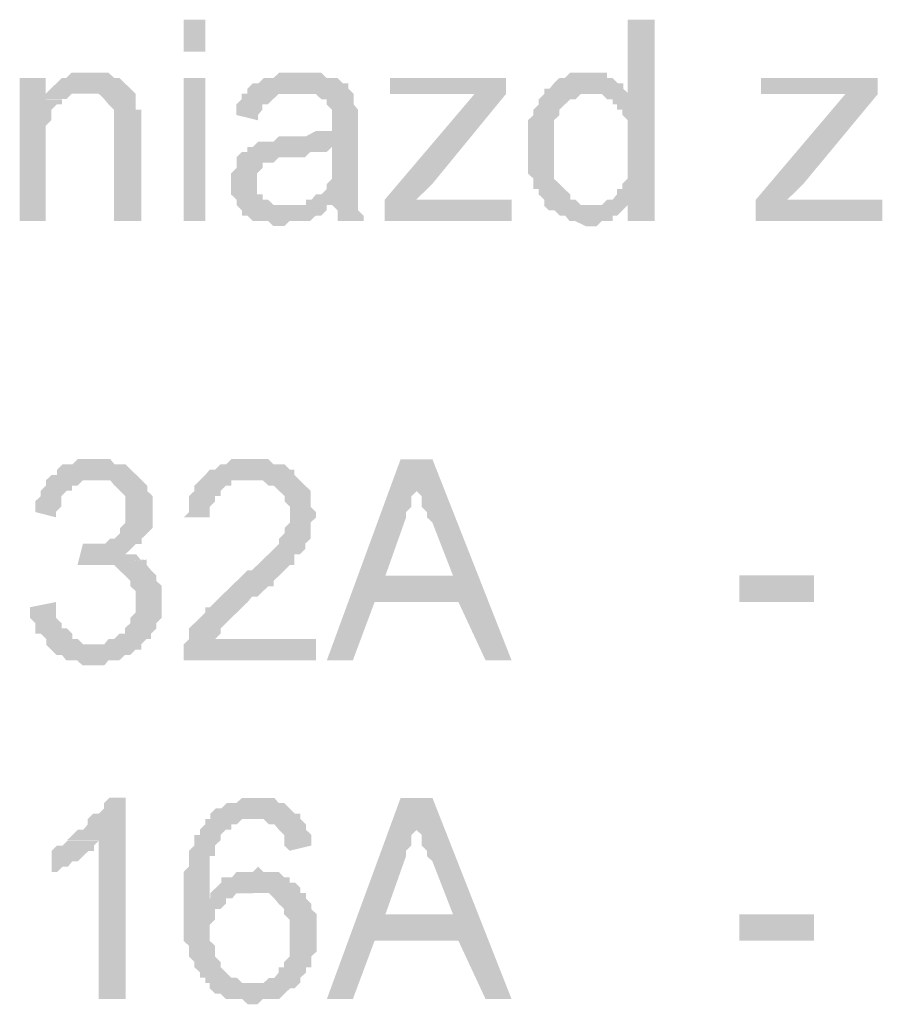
# Model space of a CAD drawing. Header units: millimetres. Extents: x -523 to 1404227, y -783705 to 1038705.
# Tile 216 of 256: x 415973 to 416663, y 244928 to 245716. Entities that reach past the tile are written whole.
import ezdxf

# ---------------------------------------------------------------- set-up
doc = ezdxf.new("R2010")
doc.units = ezdxf.units.MM
doc.linetypes.add('ACAD_ISO08W100', pattern=[36, 24, -3, 6, -3])
doc.layers.add('!!ELEKTRYKA', color=7, linetype='Continuous')

msp = doc.modelspace()

# ---------------------------------------------------------------- hatches: boundary and pattern name
at = {"layer": '!!ELEKTRYKA', "linetype": 'ACAD_ISO08W100'}
for points in [[(416481.07, 245715.81), (416459.42, 245715.81), (416459.42, 245656.49), (416429.97, 245656.49), (416429.97, 245656.49), (416434.3, 245656.49), (416438.63, 245656.49), (416442.96, 245652.24), (416447.29, 245652.24), (416447.29, 245648), (416450.76, 245648), (416450.76, 245643.76), (416455.09, 245643.76), (416455.09, 245639.6), (416459.42, 245635.35), (416459.42, 245631.11), (416459.42, 245626.87), (416459.42, 245622.62), (416459.42, 245618.38), (416459.42, 245609.89), (416459.42, 245605.74), (416459.42, 245601.49), (416459.42, 245597.25), (416459.42, 245593.01), (416459.42, 245588.76), (416455.09, 245584.52), (416455.09, 245580.28), (416450.76, 245580.28), (416450.76, 245576.03), (416447.29, 245571.79), (416442.96, 245571.79), (416438.63, 245567.63), (416459.42, 245567.63), (416459.42, 245554.9), (416481.07, 245554.9)], [(415994.01, 245669.1), (415973.16, 245669.1), (415973.16, 245554.85), (415994.01, 245554.85), (415994.01, 245618.36), (415994.01, 245622.53), (415994.01, 245626.79), (415994.01, 245631.04), (415998.36, 245635.3), (415998.36, 245639.47), (415998.36, 245643.73), (416002.7, 245647.99), (416002.7, 245647.99), (416007.04, 245647.99), (416007.04, 245652.24), (416011.39, 245652.24), (415994.01, 245652.24)], [(416027.74, 245673.45), (416027.74, 245673.45), (416023.4, 245673.45), (416019.05, 245673.45), (416014.71, 245673.45), (416010.37, 245669.2), (416006.89, 245669.2), (416002.55, 245664.94), (416002.55, 245664.94), (415998.21, 245660.77), (415993.86, 245656.51), (416023.4, 245656.51), (416027.74, 245656.51), (416032.08, 245656.51), (416036.43, 245656.51), (416040.77, 245652.26), (416040.77, 245652.26), (416044.25, 245648.09), (416048.59, 245643.83), (416048.59, 245643.83), (416048.59, 245639.57), (416048.59, 245635.32), (416048.59, 245631.15), (416048.59, 245626.89), (416048.59, 245554.88), (416070.31, 245554.88), (416070.31, 245626.89), (416070.31, 245626.89), (416070.31, 245635.32), (416070.31, 245639.57), (416070.31, 245643.83), (416065.96, 245643.83), (416065.96, 245648.09), (416065.96, 245652.26), (416065.96, 245656.51), (416061.62, 245660.77), (416061.62, 245660.77), (416057.28, 245664.94), (416052.93, 245669.2), (416048.59, 245669.2), (416048.59, 245669.2), (416044.25, 245673.45), (416040.77, 245673.45), (416032.08, 245673.45)], [(416197.85, 245673.35), (416197.85, 245673.35), (416193.51, 245673.35), (416189.17, 245673.35), (416184.84, 245673.35), (416180.5, 245673.35), (416176.16, 245669.1), (416172.69, 245669.1), (416168.35, 245669.1), (416164.01, 245664.84), (416159.67, 245664.84), (416155.33, 245660.68), (416155.33, 245656.43), (416193.51, 245656.43), (416197.85, 245656.43), (416202.19, 245656.43), (416206.53, 245656.43), (416210, 245656.43), (416214.34, 245652.18), (416218.68, 245652.18), (416218.68, 245647.92), (416218.68, 245647.92), (416223.01, 245643.76), (416223.01, 245639.51), (416223.01, 245635.26), (416223.01, 245635.26), (416223.01, 245626.75), (416223.01, 245626.75), (416218.68, 245626.75), (416214.34, 245626.75), (416214.34, 245626.75), (416210, 245626.75), (416202.19, 245622.59), (416197.85, 245622.59), (416193.51, 245622.59), (416189.17, 245622.59), (416180.5, 245622.59), (416176.16, 245618.34), (416172.69, 245618.34), (416172.69, 245618.34), (416168.35, 245618.34), (416164.01, 245618.34), (416159.67, 245614.08), (416223.01, 245614.08), (416223.01, 245605.58), (416223.01, 245601.42), (416223.01, 245597.16), (416223.01, 245592.91), (416223.01, 245588.66), (416218.68, 245584.41), (416218.68, 245584.41), (416218.68, 245580.24), (416214.34, 245575.99), (416210, 245575.99), (416206.53, 245571.74), (416202.19, 245571.74), (416202.19, 245567.49), (416223.01, 245567.49), (416223.01, 245567.49), (416227.35, 245563.32), (416227.35, 245559.07), (416227.35, 245554.82), (416248.18, 245554.82), (416248.18, 245554.82), (416248.18, 245559.07), (416243.84, 245563.32), (416243.84, 245567.49), (416243.84, 245571.74), (416243.84, 245571.74), (416243.84, 245575.99), (416243.84, 245580.24), (416243.84, 245584.41), (416243.84, 245588.66), (416243.84, 245597.16), (416243.84, 245601.42), (416243.84, 245631), (416243.84, 245631), (416243.84, 245635.26), (416243.84, 245639.51), (416243.84, 245643.76), (416240.37, 245647.92), (416240.37, 245647.92), (416240.37, 245652.18), (416240.37, 245656.43), (416236.03, 245660.68), (416236.03, 245664.84), (416231.69, 245664.84), (416227.35, 245669.1), (416223.01, 245669.1), (416218.68, 245669.1), (416214.34, 245673.35), (416210, 245673.35), (416206.53, 245673.35), (416202.19, 245673.35)], [(416361.96, 245669.22), (416269.19, 245669.22), (416269.19, 245656.47), (416316.01, 245656.47), (416320.35, 245656.47), (416323.81, 245656.47), (416328.15, 245656.47), (416332.48, 245656.47), (416336.82, 245656.47), (416361.96, 245656.47)], [(416426.38, 245673.4), (416426.38, 245673.4), (416422.05, 245673.4), (416417.72, 245673.4), (416413.39, 245673.4), (416409.06, 245669.16), (416404.72, 245669.16), (416400.39, 245664.91), (416400.39, 245664.91), (416396.93, 245660.67), (416392.6, 245660.67), (416392.6, 245656.42), (416388.26, 245652.18), (416388.26, 245647.93), (416383.93, 245643.77), (416383.93, 245643.77), (416383.93, 245639.53), (416379.6, 245635.28), (416379.6, 245631.04), (416379.6, 245626.79), (416379.6, 245622.55), (416379.6, 245618.3), (416379.6, 245614.06), (416379.6, 245609.9), (416379.6, 245605.65), (416379.6, 245601.41), (416379.6, 245597.17), (416379.6, 245592.92), (416383.93, 245588.68), (416383.93, 245584.43), (416383.93, 245580.27), (416388.26, 245580.27), (416388.26, 245576.03), (416392.6, 245571.78), (416392.6, 245567.54), (416430.71, 245567.54), (416426.38, 245567.54), (416422.05, 245567.54), (416417.72, 245571.78), (416413.39, 245571.78), (416413.39, 245576.03), (416409.06, 245580.27), (416409.06, 245580.27), (416404.72, 245584.43), (416404.72, 245584.43), (416400.39, 245588.68), (416400.39, 245592.92), (416400.39, 245597.17), (416400.39, 245601.41), (416400.39, 245605.65), (416400.39, 245614.06), (416400.39, 245614.06), (416400.39, 245618.3), (416400.39, 245622.55), (416400.39, 245626.79), (416400.39, 245631.04), (416400.39, 245635.28), (416404.72, 245639.53), (416404.72, 245643.77), (416409.06, 245647.93), (416409.06, 245647.93), (416413.39, 245652.18), (416417.72, 245652.18), (416422.05, 245656.42), (416426.38, 245656.42), (416430.71, 245656.42), (416460.17, 245656.42), (416455.84, 245660.67), (416455.84, 245664.91), (416451.51, 245664.91), (416447.17, 245669.16), (416442.84, 245669.16), (416442.84, 245673.4), (416438.51, 245673.4), (416430.71, 245673.4)], [(416659.35, 245669.13), (416565.91, 245669.13), (416565.91, 245656.41), (416612.63, 245656.41), (416616.96, 245656.41), (416621.29, 245656.41), (416624.75, 245656.41), (416629.07, 245656.41), (416633.4, 245656.41), (416659.35, 245656.41)], [(415993.86, 245656.51), (415993.86, 245652.26), (416010.37, 245652.26), (416014.71, 245656.51), (416019.05, 245656.51), (416023.4, 245656.51)], [(416155.04, 245656.52), (416150.7, 245656.52), (416150.7, 245652.26), (416146.36, 245648.01), (416146.36, 245643.76), (416146.36, 245639.59), (416163.72, 245635.34), (416163.72, 245639.59), (416167.19, 245643.76), (416167.19, 245648.01), (416171.53, 245648.01), (416175.87, 245652.26), (416175.87, 245652.26), (416180.21, 245656.52), (416184.54, 245656.52), (416188.88, 245656.52), (416193.22, 245656.52)], [(416362.16, 245656.51), (416337.02, 245656.51), (416265.05, 245571.8), (416265.05, 245554.89), (416290.2, 245571.8), (416303.2, 245584.55)], [(416659.54, 245656.45), (416633.59, 245656.45), (416561.77, 245571.74), (416561.77, 245554.78), (416586.87, 245571.74), (416599.84, 245584.46)], [(416159.58, 245614.11), (416155.24, 245614.11), (416155.24, 245609.95), (416150.9, 245609.95), (416146.56, 245605.7), (416146.56, 245601.45), (416146.56, 245597.19), (416142.22, 245592.94), (416142.22, 245588.78), (416142.22, 245584.52), (416142.22, 245584.52), (416142.22, 245580.27), (416142.22, 245576.02), (416146.56, 245571.85), (416146.56, 245567.6), (416150.9, 245563.35), (416150.9, 245563.35), (416150.9, 245559.1), (416155.24, 245559.1), (416159.58, 245554.85), (416163.05, 245554.85), (416167.39, 245554.85), (416171.73, 245554.85), (416176.07, 245550.68), (416180.41, 245550.68), (416184.74, 245550.68), (416189.08, 245554.85), (416193.42, 245554.85), (416196.89, 245554.85), (416201.23, 245554.85), (416205.57, 245554.85), (416209.91, 245559.1), (416214.25, 245559.1), (416218.59, 245563.35), (416218.59, 245567.6), (416184.74, 245567.6), (416184.74, 245567.6), (416180.41, 245567.6), (416176.07, 245567.6), (416171.73, 245571.85), (416167.39, 245571.85), (416167.39, 245576.02), (416163.05, 245576.02), (416163.05, 245580.27), (416163.05, 245584.52), (416163.05, 245588.78), (416163.05, 245592.94), (416167.39, 245597.19), (416167.39, 245597.19), (416167.39, 245601.45), (416171.73, 245601.45), (416176.07, 245601.45), (416180.41, 245605.7), (416184.74, 245605.7), (416189.08, 245605.7), (416193.42, 245605.7), (416196.89, 245605.7), (416201.23, 245605.7), (416205.57, 245609.95), (416209.91, 245609.95), (416214.25, 245609.95), (416218.59, 245609.95), (416222.93, 245614.11)], [(416366.49, 245571.8), (416316.21, 245571.8), (416311.87, 245571.8), (416307.54, 245571.8), (416303.2, 245571.8), (416298.87, 245571.8), (416294.53, 245571.8), (416290.2, 245571.8), (416265.05, 245554.89), (416366.49, 245554.89)], [(416438.8, 245567.61), (416434.47, 245567.61), (416430.14, 245567.61), (416392.02, 245567.61), (416396.35, 245563.36), (416400.68, 245563.36), (416405.02, 245559.12), (416405.02, 245559.12), (416409.35, 245559.12), (416412.81, 245554.88), (416412.81, 245554.88), (416417.14, 245554.88), (416425.81, 245550.63), (416430.14, 245550.63), (416434.47, 245550.63), (416438.8, 245554.88), (416443.13, 245554.88), (416447.46, 245554.88), (416447.46, 245559.12), (416450.93, 245559.12), (416455.26, 245563.36), (416459.59, 245567.61), (416459.59, 245567.61)], [(416663, 245571.74), (416612.82, 245571.74), (416608.5, 245571.74), (416604.17, 245571.74), (416599.84, 245571.74), (416595.52, 245571.74), (416591.19, 245571.74), (416586.87, 245571.74), (416561.77, 245554.78), (416663, 245554.78)], [(416032.57, 245364.33), (416028.23, 245364.33), (416023.88, 245364.33), (416019.54, 245364.33), (416015.2, 245360.07), (416011.72, 245360.07), (416007.38, 245360.07), (416003.04, 245355.82), (416003.04, 245351.65), (416003.04, 245351.65), (415998.69, 245351.65), (416032.57, 245347.39), (416036.91, 245347.39), (416041.26, 245347.39), (416045.6, 245347.39), (416049.07, 245343.13), (416053.42, 245338.88), (416053.42, 245338.88), (416057.76, 245334.71), (416057.76, 245330.45), (416057.76, 245326.2), (416057.76, 245321.94), (416057.76, 245321.94), (416057.76, 245317.77), (416057.76, 245313.51), (416053.42, 245309.26), (416053.42, 245305), (416049.07, 245300.83), (416049.07, 245300.83), (416045.6, 245300.83), (416041.26, 245296.57), (416036.91, 245296.57), (416032.57, 245296.57), (416028.23, 245296.57), (416066.45, 245296.57), (416070.79, 245296.57), (416070.79, 245300.83), (416075.13, 245305), (416075.13, 245305), (416079.48, 245309.26), (416079.48, 245313.51), (416079.48, 245317.77), (416079.48, 245321.94), (416079.48, 245326.2), (416079.48, 245330.45), (416079.48, 245334.71), (416075.13, 245338.88), (416075.13, 245343.13), (416075.13, 245343.13), (416070.79, 245347.39), (416066.45, 245351.65), (416066.45, 245351.65), (416062.1, 245355.82), (416057.76, 245360.07), (416053.42, 245360.07), (416049.07, 245360.07), (416045.6, 245364.33), (416041.26, 245364.33), (416036.91, 245364.33)], [(416158.96, 245364.35), (416155.48, 245364.35), (416151.14, 245364.35), (416142.46, 245364.35), (416138.12, 245360.1), (416133.78, 245360.1), (416133.78, 245360.1), (416129.44, 245355.85), (416125.1, 245355.85), (416121.63, 245351.68), (416121.63, 245351.68), (416117.29, 245347.43), (416112.95, 245343.17), (416112.95, 245338.92), (416108.61, 245334.75), (416108.61, 245330.5), (416108.61, 245326.25), (416108.61, 245321.99), (416104.27, 245317.74), (416125.1, 245317.74), (416125.1, 245321.99), (416125.1, 245326.25), (416129.44, 245330.5), (416129.44, 245334.75), (416133.78, 245334.75), (416133.78, 245338.92), (416138.12, 245343.17), (416142.46, 245343.17), (416142.46, 245347.43), (416146.8, 245347.43), (416155.48, 245347.43), (416158.96, 245347.43), (416197.15, 245347.43), (416192.81, 245351.68), (416192.81, 245351.68), (416192.81, 245355.85), (416189.34, 245355.85), (416185, 245360.1), (416180.66, 245360.1), (416176.32, 245360.1), (416171.98, 245364.35), (416167.64, 245364.35), (416163.3, 245364.35)], [(416303.82, 245364.28), (416277.8, 245364.28), (416218.82, 245203.48), (416239.63, 245203.48), (416256.98, 245249.97), (416324.63, 245249.97), (416265.65, 245271.13), (416282.13, 245317.71), (416282.13, 245317.71), (416282.13, 245321.96), (416286.47, 245326.21), (416286.47, 245330.46), (416286.47, 245334.71), (416290.81, 245338.87), (416290.81, 245343.12), (416290.81, 245347.37)], [(416303.2, 245364.32), (416290.2, 245347.41), (416290.2, 245343.17), (416290.2, 245339), (416294.53, 245334.76), (416294.53, 245330.51), (416294.53, 245326.26), (416298.87, 245322.01), (416298.87, 245317.76), (416303.2, 245313.6), (416319.68, 245271.2), (416265.05, 245271.2), (416324.01, 245250.05), (416345.69, 245203.49), (416366.49, 245203.49)], [(415998.61, 245351.65), (415994.27, 245347.48), (415994.27, 245343.22), (415989.93, 245338.97), (415989.93, 245334.71), (415985.58, 245330.54), (415985.58, 245326.28), (415985.58, 245322.03), (416002.09, 245317.77), (416002.09, 245322.03), (416006.43, 245326.28), (416006.43, 245330.54), (416006.43, 245334.71), (416010.78, 245338.97), (416015.12, 245338.97), (416015.12, 245343.22), (416019.46, 245343.22), (416023.81, 245347.48), (416028.15, 245347.48), (416032.49, 245347.48)], [(416197.15, 245347.43), (416158.96, 245347.43), (416158.96, 245347.43), (416163.3, 245347.43), (416167.64, 245347.43), (416171.98, 245343.17), (416176.32, 245343.17), (416180.66, 245338.92), (416180.66, 245338.92), (416185, 245334.75), (416185, 245334.75), (416185, 245330.5), (416189.34, 245326.25), (416189.34, 245321.99), (416189.34, 245317.74), (416189.34, 245313.57), (416185, 245309.32), (416185, 245305.07), (416180.66, 245300.81), (416180.66, 245296.65), (416176.32, 245292.4), (416176.32, 245292.4), (416171.98, 245288.14), (416171.98, 245288.14), (416167.64, 245283.89), (416163.3, 245279.72), (416158.96, 245275.47), (416155.48, 245275.47), (416151.14, 245271.22), (416146.8, 245266.96), (416142.46, 245262.71), (416138.12, 245258.54), (416133.78, 245254.29), (416133.78, 245254.29), (416129.44, 245250.04), (416125.1, 245245.78), (416121.63, 245245.78), (416121.63, 245241.62), (416117.29, 245237.36), (416117.29, 245237.36), (416112.95, 245233.11), (416108.61, 245228.86), (416108.61, 245224.69), (416108.61, 245220.44), (416104.27, 245216.18), (416104.27, 245216.18), (416104.27, 245211.93), (416104.27, 245207.68), (416104.27, 245203.51), (416210.17, 245203.51), (416210.17, 245220.44), (416129.44, 245220.44), (416129.44, 245220.44), (416133.78, 245224.69), (416133.78, 245228.86), (416138.12, 245233.11), (416138.12, 245233.11), (416142.46, 245237.36), (416142.46, 245237.36), (416146.8, 245241.62), (416151.14, 245245.78), (416155.48, 245250.04), (416158.96, 245254.29), (416163.3, 245254.29), (416167.64, 245258.54), (416171.98, 245262.71), (416176.32, 245262.71), (416176.32, 245266.96), (416180.66, 245271.22), (416185, 245275.47), (416185, 245275.47), (416189.34, 245279.72), (416192.81, 245279.72), (416192.81, 245283.89), (416192.81, 245288.14), (416197.15, 245288.14), (416201.49, 245292.4), (416201.49, 245296.65), (416205.83, 245300.81), (416205.83, 245300.81), (416205.83, 245305.07), (416205.83, 245309.32), (416205.83, 245313.57), (416210.17, 245317.74), (416210.17, 245321.99), (416205.83, 245326.25), (416205.83, 245330.5), (416205.83, 245334.75), (416205.83, 245338.92), (416201.49, 245343.17), (416201.49, 245343.17)], [(416023.74, 245296.64), (416019.39, 245279.7), (416023.74, 245279.7), (416028.08, 245279.7), (416032.42, 245279.7), (416036.76, 245279.7), (416074.11, 245283.96), (416069.77, 245283.96), (416066.3, 245288.21), (416061.95, 245288.21), (416057.61, 245288.21), (416061.95, 245292.38), (416066.3, 245296.64), (416028.08, 245296.64)], [(416074.65, 245283.93), (416036.43, 245279.76), (416036.43, 245279.76), (416040.77, 245279.76), (416044.25, 245279.76), (416048.59, 245279.76), (416052.93, 245275.51), (416057.28, 245271.25), (416057.28, 245271.25), (416061.62, 245266.99), (416061.62, 245262.82), (416065.96, 245258.57), (416065.96, 245254.31), (416065.96, 245250.14), (416065.96, 245250.14), (416065.96, 245245.88), (416065.96, 245241.63), (416061.62, 245237.37), (416061.62, 245233.2), (416057.28, 245228.94), (416057.28, 245224.69), (416052.93, 245224.69), (416048.59, 245220.43), (416044.25, 245220.43), (416040.77, 245216.26), (416036.43, 245216.26), (416032.08, 245216.26), (415993.86, 245216.26), (415998.21, 245212), (415998.21, 245212), (416002.55, 245207.75), (416006.89, 245207.75), (416010.37, 245203.49), (416014.71, 245203.49), (416019.05, 245203.49), (416023.4, 245199.32), (416027.74, 245199.32), (416032.08, 245199.32), (416036.43, 245199.32), (416040.77, 245199.32), (416044.25, 245203.49), (416048.59, 245203.49), (416052.93, 245203.49), (416057.28, 245207.75), (416061.62, 245207.75), (416065.96, 245212), (416070.31, 245212), (416070.31, 245216.26), (416070.31, 245216.26), (416074.65, 245220.43), (416078.13, 245220.43), (416078.13, 245224.69), (416082.47, 245228.94), (416082.47, 245233.2), (416086.81, 245237.37), (416086.81, 245241.63), (416086.81, 245245.88), (416086.81, 245250.14), (416086.81, 245250.14), (416086.81, 245258.57), (416086.81, 245262.82), (416082.47, 245266.99), (416082.47, 245271.25), (416082.47, 245271.25), (416078.13, 245275.51), (416078.13, 245275.51), (416074.65, 245279.76)], [(416002.29, 245250.03), (415981.44, 245245.86), (415981.44, 245241.6), (415981.44, 245237.34), (415985.79, 245233.09), (415985.79, 245228.92), (415985.79, 245224.66), (415990.13, 245224.66), (415994.47, 245220.4), (415994.47, 245216.23), (416031.83, 245216.23), (416028.35, 245216.23), (416024.01, 245216.23), (416019.67, 245220.4), (416015.32, 245220.4), (416015.32, 245224.66), (416015.32, 245224.66), (416010.98, 245228.92), (416006.64, 245228.92), (416006.64, 245233.09), (416002.29, 245237.34), (416002.29, 245241.6)], [(416058.02, 245093.43), (416044.99, 245093.43), (416044.99, 245093.43), (416040.65, 245089.18), (416040.65, 245084.92), (416036.3, 245080.75), (416031.96, 245080.75), (416027.62, 245076.5), (416027.62, 245072.24), (416024.14, 245067.98), (416019.8, 245067.98), (416015.46, 245063.81), (416015.46, 245063.81), (416011.11, 245059.56), (416036.3, 245059.56), (416036.3, 244932.57), (416058.02, 244932.57)], [(416163.85, 245093.34), (416159.51, 245093.34), (416155.17, 245093.34), (416150.83, 245093.34), (416146.49, 245089.18), (416143.02, 245089.18), (416138.68, 245089.18), (416134.34, 245084.92), (416130, 245084.92), (416125.66, 245080.67), (416125.66, 245076.42), (416159.51, 245076.42), (416159.51, 245076.42), (416163.85, 245076.42), (416168.19, 245076.42), (416172.53, 245072.17), (416176.87, 245072.17), (416180.34, 245068), (416180.34, 245068), (416184.68, 245063.75), (416184.68, 245059.5), (416184.68, 245055.24), (416189.02, 245051.08), (416206.38, 245055.24), (416206.38, 245055.24), (416206.38, 245059.5), (416206.38, 245063.75), (416202.04, 245068), (416202.04, 245072.17), (416197.7, 245076.42), (416197.7, 245080.67), (416193.36, 245080.67), (416189.02, 245084.92), (416189.02, 245084.92), (416184.68, 245089.18), (416180.34, 245089.18), (416176.87, 245093.34), (416172.53, 245093.34), (416168.19, 245093.34)], [(416303.82, 245093.33), (416277.8, 245093.33), (416218.82, 244932.54), (416239.63, 244932.54), (416256.98, 244979.11), (416324.63, 244979.11), (416265.65, 245000.27), (416282.13, 245046.85), (416282.13, 245046.85), (416282.13, 245051.01), (416286.47, 245055.26), (416286.47, 245059.51), (416286.47, 245063.76), (416290.81, 245068.01), (416290.81, 245072.17), (416290.81, 245076.42)], [(416303.2, 245093.46), (416290.2, 245076.47), (416290.2, 245072.22), (416290.2, 245068.06), (416294.53, 245063.81), (416294.53, 245059.56), (416294.53, 245055.31), (416298.87, 245051.07), (416298.87, 245046.82), (416303.2, 245042.65), (416319.68, 245000.26), (416265.05, 245000.26), (416324.01, 244979.1), (416345.69, 244932.54), (416366.49, 244932.54)], [(416125.1, 245076.43), (416121.63, 245076.43), (416121.63, 245076.43), (416121.63, 245072.27), (416117.29, 245068.01), (416117.29, 245063.76), (416112.95, 245063.76), (416112.95, 245059.51), (416112.95, 245055.34), (416108.61, 245051.09), (416108.61, 245046.83), (416108.61, 245042.58), (416108.61, 245038.41), (416104.27, 245034.16), (416104.27, 245029.91), (416104.27, 245025.66), (416104.27, 245017.24), (416104.27, 245012.98), (416104.27, 245008.73), (416104.27, 245004.48), (416104.27, 245000.31), (416104.27, 244996.06), (416104.27, 244991.8), (416104.27, 244983.38), (416104.27, 244979.13), (416108.61, 244974.88), (416108.61, 244970.62), (416108.61, 244966.37), (416112.95, 244962.2), (416112.95, 244957.95), (416112.95, 244957.95), (416117.29, 244953.7), (416117.29, 244949.44), (416121.63, 244949.44), (416121.63, 244945.28), (416125.1, 244945.28), (416125.1, 244941.02), (416129.44, 244936.77), (416133.78, 244936.77), (416138.12, 244932.52), (416142.46, 244932.52), (416146.8, 244932.52), (416151.14, 244932.52), (416155.48, 244928.26), (416158.96, 244928.26), (416158.96, 244928.26), (416163.3, 244928.26), (416167.64, 244932.52), (416171.98, 244932.52), (416176.32, 244932.52), (416180.66, 244932.52), (416185, 244936.77), (416185, 244936.77), (416189.34, 244941.02), (416192.81, 244941.02), (416197.15, 244945.28), (416158.96, 244945.28), (416155.48, 244945.28), (416151.14, 244945.28), (416146.8, 244949.44), (416142.46, 244949.44), (416142.46, 244949.44), (416138.12, 244953.7), (416133.78, 244957.95), (416133.78, 244962.2), (416129.44, 244966.37), (416129.44, 244966.37), (416129.44, 244970.62), (416129.44, 244974.88), (416125.1, 244979.13), (416125.1, 244983.38), (416125.1, 244987.55), (416125.1, 244991.8), (416129.44, 244996.06), (416129.44, 245000.31), (416129.44, 245004.48), (416133.78, 245004.48), (416138.12, 245008.73), (416138.12, 245012.98), (416142.46, 245012.98), (416125.1, 245012.98), (416125.1, 245017.24), (416125.1, 245021.4), (416125.1, 245029.91), (416125.1, 245034.16), (416125.1, 245038.41), (416125.1, 245042.58), (416125.1, 245046.83), (416129.44, 245046.83), (416129.44, 245051.09), (416129.44, 245055.34), (416133.78, 245059.51), (416133.78, 245063.76), (416138.12, 245068.01), (416142.46, 245068.01), (416142.46, 245072.27), (416146.8, 245072.27), (416151.14, 245076.43), (416155.48, 245076.43), (416158.96, 245076.43)], [(416011.72, 245059.52), (416007.38, 245055.26), (416003.04, 245055.26), (415998.69, 245051), (415998.69, 245034.06), (415998.69, 245034.06), (416003.04, 245034.06), (416007.38, 245038.32), (416011.72, 245038.32), (416015.2, 245042.58), (416019.54, 245042.58), (416019.54, 245042.58), (416023.88, 245046.83), (416028.23, 245051), (416032.57, 245051), (416032.57, 245055.26), (416036.91, 245059.52)], [(416163.85, 245038.32), (416163.85, 245038.32), (416159.51, 245034.07), (416155.17, 245034.07), (416150.83, 245034.07), (416146.49, 245034.07), (416143.02, 245029.9), (416138.68, 245029.9), (416134.34, 245029.9), (416134.34, 245025.65), (416130, 245021.4), (416125.66, 245017.14), (416125.66, 245012.98), (416143.02, 245012.98), (416146.49, 245017.14), (416150.83, 245017.14), (416155.17, 245017.14), (416159.51, 245017.14), (416197.7, 245021.4), (416193.36, 245025.65), (416189.02, 245025.65), (416189.02, 245029.9), (416184.68, 245029.9), (416180.34, 245034.07), (416176.87, 245034.07), (416172.53, 245034.07), (416168.19, 245034.07)], [(416197.65, 245021.43), (416159.47, 245017.18), (416163.81, 245017.18), (416168.15, 245017.18), (416172.49, 245017.18), (416176.83, 245012.93), (416176.83, 245012.93), (416180.3, 245008.67), (416180.3, 245008.67), (416184.64, 245004.51), (416184.64, 245000.26), (416188.98, 244996.01), (416188.98, 244991.76), (416188.98, 244987.59), (416188.98, 244983.34), (416188.98, 244979.09), (416188.98, 244974.84), (416188.98, 244970.58), (416188.98, 244966.42), (416184.64, 244962.17), (416184.64, 244957.92), (416180.3, 244957.92), (416180.3, 244953.66), (416176.83, 244949.41), (416172.49, 244949.41), (416168.15, 244945.25), (416163.81, 244945.25), (416159.47, 244945.25), (416197.65, 244945.25), (416197.65, 244949.41), (416201.99, 244953.66), (416201.99, 244957.92), (416206.33, 244957.92), (416206.33, 244962.17), (416206.33, 244966.42), (416210.67, 244970.58), (416210.67, 244974.84), (416210.67, 244979.09), (416210.67, 244983.34), (416210.67, 244987.59), (416210.67, 244991.76), (416210.67, 244996.01), (416210.67, 245000.26), (416206.33, 245004.51), (416206.33, 245008.67), (416201.99, 245012.93), (416201.99, 245017.18), (416197.65, 245017.18)]]:
    msp.add_hatch(color=7, dxfattribs=at).paths.add_polyline_path(points)

# ---------------------------------------------------------------- linework, layer by layer
at = {"layer": '!!ELEKTRYKA', "color": 7, "linetype": 'ACAD_ISO08W100', "lineweight": -3}
for points in [[(416121.63, 245715.72), (416104.27, 245715.72), (416121.63, 245690.29), (416104.27, 245690.29)], [(416121.63, 245669.2), (416104.27, 245669.2), (416121.63, 245554.88), (416104.27, 245554.88)], [(416548.66, 245250.07), (416548.66, 245271.27), (416608.37, 245250.07), (416608.37, 245271.27)], [(416548.66, 244979.15), (416548.66, 245000.26), (416608.37, 244979.15), (416608.37, 245000.26)]]:
    msp.add_solid(points, dxfattribs=at)

doc.saveas('drawing.dxf')
